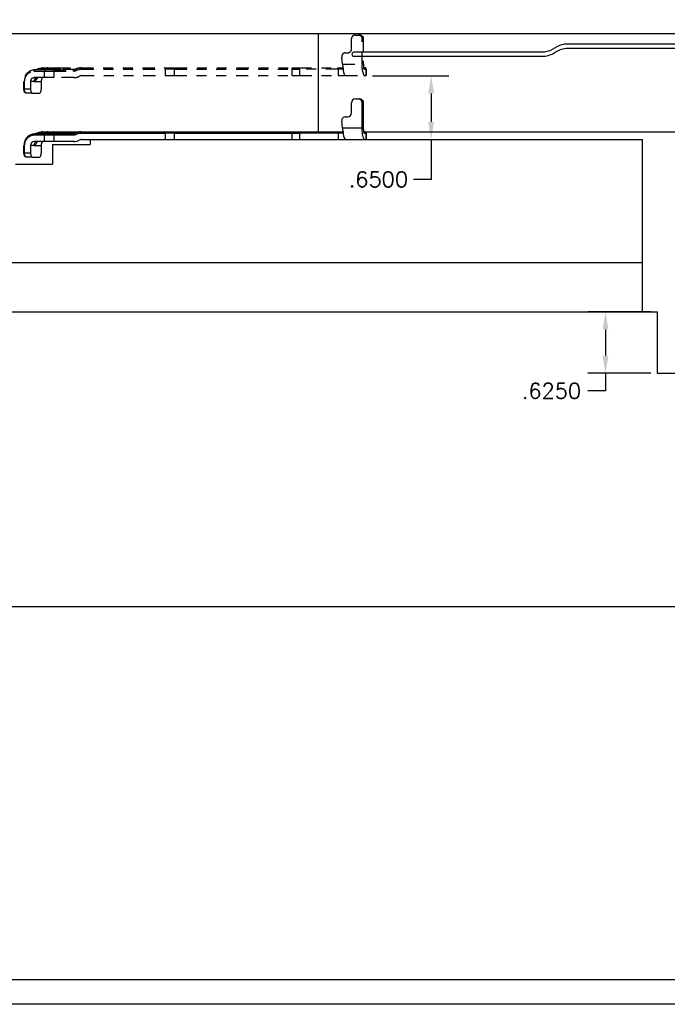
# Model space of a CAD drawing. Header units: inches. Extents: x -77 to 299, y -110 to 144.
# Tile 4 of 256: x 2.65 to 9.22, y -85.77 to -75.76. Entities that reach past the tile are written whole.
import ezdxf

# ---------------------------------------------------------------- set-up
doc = ezdxf.new("R2010")
doc.units = ezdxf.units.IN
doc.header["$MEASUREMENT"] = 0
doc.linetypes.add('PHANTOM', pattern=[0.25, 0.125, -0.025, 0.025, -0.025, 0.025, -0.025])
doc.layers.get('DEFPOINTS').update_dxf_attribs({"color": 8})
for name, color, linetype in [('SID-M-D', 42, 'Continuous'), ('SID-M-M', 233, 'Continuous'), ('SID-M-P', 202, 'PHANTOM'), ('SID-M-S', 105, 'Continuous')]:
    doc.layers.add(name, color=color, linetype=linetype)
doc.styles.get("Standard").update_dxf_attribs({"font": 'txt.shx'})
doc.dimstyles.new('STANDARD$0', dxfattribs={"dimtxt": 0.156, "dimasz": 0.18, "dimexe": 0.18, "dimexo": 0.0625, "dimgap": 0.07, "dimtad": 0, "dimtih": 1, "dimtoh": 1, "dimdec": 4, "dimzin": 4, "dimdsep": 46, "dimtxsty": 'Standard', "dimcen": 0.09, "dimclrd": 2, "dimclre": 2, "dimclrt": 2, "dimadec": 4, "dimazin": 0, "dimtfac": 1, "dimtdec": 4, "dimtofl": 0, "dimtmove": 0, "dimatfit": 3, "dimfxl": 0, "dimtolj": 1, "dimtzin": 0, "dimarcsym": 0})

# ---------------------------------------------------------------- blocks, each defined once
blk = doc.blocks.new('dm108727')
at = {"layer": 'SID-M-S'}
blk.add_lwpolyline([(-12.734, -76.011), (-14.4, -76.011, 0.131652), (-14.504, -76.039), (-14.553, -76.067, -0.131652), (-14.657, -76.095), (-16.567, -76.095, 1), (-16.567, -76.136), (-14.657, -76.136, 0.131652), (-14.532, -76.102), (-14.503, -76.085, -0.131652), (-14.378, -76.052), (-12.755, -76.052)], format="xyb", dxfattribs=at)
blk = doc.blocks.new('dm108728')
at = {"layer": 'SID-M-M'}
for p, q in [((4.202, -82.687), (4.233, -82.687)), ((4.233, -82.687), (4.244, -82.687)), ((4.163, -82.829), (4.163, -82.726)), ((4.272, -82.982), (4.272, -82.726)), ((4.272, -82.726), (4.283, -82.726)), ((4.283, -82.726), (4.283, -82.982)), ((4.283, -82.726), (4.283, -82.982)), ((4.283, -82.726), (4.283, -82.726)), ((4.103, -82.868), (4.124, -82.868)), ((4.073, -82.982), (4.064, -82.912)), ((4.073, -82.982), (4.272, -82.982)), ((4.283, -82.982), (4.283, -82.982)), ((0.939, -83.053), (1.045, -83.053)), ((1.05, -83.041), (0.944, -83.041)), ((1.051, -83.037), (0.991, -83.037)), ((1.026, -83.022), (1.017, -83.022)), ((1.021, -83.022), (1.026, -83.022)), ((1.026, -83.022), (1.078, -83.022)), ((1.045, -83.053), (1.141, -83.053)), ((1.045, -83.12), (1.045, -83.053)), ((1.163, -83.037), (1.051, -83.037)), ((1.078, -83.022), (1.138, -83.022)), ((1.136, -83.041), (1.334, -83.041)), ((1.138, -83.022), (1.184, -83.022)), ((1.141, -83.053), (1.339, -83.053)), ((1.141, -83.053), (1.141, -83.12)), ((1.208, -83.037), (1.163, -83.037)), ((1.355, -83.037), (1.208, -83.037)), ((1.415, -83.022), (2.265, -83.022)), ((1.42, -83.034), (2.27, -83.034)), ((2.27, -83.034), (2.27, -83.1)), ((2.365, -83.034), (2.27, -83.034)), ((2.365, -83.034), (3.559, -83.034)), ((2.365, -83.1), (2.365, -83.034)), ((2.37, -83.022), (3.564, -83.022)), ((3.559, -83.034), (3.634, -83.034)), ((3.559, -83.1), (3.559, -83.034)), ((3.631, -83.022), (4.026, -83.022)), ((4.028, -83.034), (3.634, -83.034)), ((3.634, -83.034), (3.634, -83.1)), ((4.028, -83.034), (4.028, -83.1)), ((4.08, -83.034), (4.028, -83.034)), ((4.287, -83.022), (4.299, -83.022)), ((4.292, -83.034), (4.311, -83.034)), ((4.299, -83.022), (4.301, -83.022)), ((4.311, -83.1), (4.311, -83.034)), ((4.311, -83.034), (4.312, -83.034)), ((4.312, -83.034), (4.312, -83.1)), ((0.836, -83.238), (0.836, -83.16)), ((0.836, -83.16), (0.837, -83.16)), ((0.843, -83.16), (0.836, -83.16)), ((0.843, -83.238), (0.843, -83.16)), ((0.904, -83.16), (0.904, -83.238)), ((0.938, -83.16), (0.904, -83.16)), ((0.938, -83.16), (1.012, -83.16)), ((1.045, -83.12), (0.939, -83.12)), ((1.012, -83.16), (1.012, -83.238)), ((1.141, -83.12), (1.045, -83.12)), ((1.344, -83.12), (1.141, -83.12)), ((1.423, -83.1), (2.27, -83.1)), ((2.27, -83.1), (2.365, -83.1)), ((2.365, -83.1), (3.559, -83.1)), ((3.559, -83.1), (3.634, -83.1)), ((3.634, -83.1), (4.028, -83.1)), ((4.028, -83.1), (4.098, -83.1)), ((4.098, -83.1), (4.292, -83.1)), ((4.292, -83.1), (4.311, -83.1)), ((4.311, -83.1), (4.312, -83.1)), ((0.843, -83.238), (0.836, -83.238)), ((0.904, -83.238), (0.843, -83.238)), ((0.92, -83.278), (0.86, -83.278)), ((0.92, -83.278), (0.995, -83.278))]:
    blk.add_line(p, q, dxfattribs=at)
at = {"layer": 'SID-M-M', "flags": 128}
for points in [[(0.939, -83.053), (0.94, -83.051), (0.94, -83.049), (0.94, -83.047), (0.941, -83.045), (0.942, -83.043), (0.943, -83.042), (0.943, -83.042), (0.944, -83.041)], [(1.05, -83.041), (1.049, -83.042), (1.048, -83.042), (1.047, -83.043), (1.046, -83.045), (1.046, -83.047), (1.045, -83.049), (1.045, -83.051), (1.045, -83.053)], [(1.136, -83.041), (1.137, -83.042), (1.138, -83.042), (1.139, -83.043), (1.139, -83.045), (1.14, -83.047), (1.14, -83.049), (1.141, -83.051), (1.141, -83.053)], [(2.27, -83.034), (2.269, -83.031), (2.269, -83.029), (2.269, -83.027), (2.268, -83.025), (2.267, -83.024), (2.267, -83.023), (2.266, -83.022), (2.265, -83.022)], [(2.365, -83.034), (2.365, -83.031), (2.366, -83.029), (2.366, -83.027), (2.367, -83.025), (2.368, -83.024), (2.368, -83.023), (2.369, -83.022), (2.37, -83.022)], [(3.559, -83.034), (3.559, -83.031), (3.56, -83.029), (3.56, -83.027), (3.561, -83.025), (3.562, -83.024), (3.562, -83.023), (3.563, -83.022), (3.564, -83.022)], [(0.86, -83.278), (0.856, -83.277), (0.853, -83.275), (0.85, -83.271), (0.848, -83.266), (0.846, -83.26), (0.844, -83.253), (0.843, -83.246), (0.843, -83.238)], [(0.904, -83.238), (0.904, -83.246), (0.905, -83.253), (0.907, -83.26), (0.909, -83.266), (0.911, -83.271), (0.914, -83.275), (0.917, -83.277), (0.92, -83.278)], [(0.995, -83.278), (0.999, -83.277), (1.002, -83.275), (1.005, -83.271), (1.007, -83.266), (1.009, -83.26), (1.011, -83.253), (1.012, -83.246), (1.012, -83.238)]]:
    blk.add_lwpolyline(points, dxfattribs=at)
at = {"layer": 'SID-M-M'}
for centre, radius, start, end in [((4.202, -82.726), 0.0391, 90.4419, 180.4352), ((4.233, -82.726), 0.0391, 359.5648, 89.5581), ((4.244, -82.726), 0.0391, 359.5648, 89.5581), ((4.103, -82.907), 0.0392, 90.5135, 187.3563), ((4.124, -82.829), 0.0391, 270.4419, 0.4352), ((4.457, -83.011), 0.188, 171.2205, 208.4816), ((0.95, -83.154), 0.113, 92.9521, 182.6753), ((1.043, -83.031), 0.0102, 274.4058, 325.2962), ((1.081, -83.057), 0.0358, 94.4058, 145.2962), ((1.135, -83.054), 0.0324, 31.5274, 84.5242), ((1.17, -83.032), 0.00926, 211.5274, 264.5243), ((1.181, -83.054), 0.0324, 31.5274, 84.5243), ((1.216, -83.032), 0.00926, 211.5274, 264.5243), ((3.618, -83.031), 0.0162, 349.9659, 33.6876), ((4.012, -83.031), 0.0162, 349.9659, 33.6876), ((4.192, -83.036), 0.114, 173.0013, 214.5935), ((4.28, -83.034), 0.0119, 359.8704, 50.0848), ((4.299, -83.033), 0.0117, 359.5648, 89.5581), ((4.301, -83.034), 0.0118, 0, 90), ((0.941, -83.158), 0.0377, 92.9521, 182.6753), ((1.074, -83.159), 0.0625, 141.4362, 180.3743)]:
    blk.add_arc(centre, radius, start, end, dxfattribs=at)
at = {"layer": 'SID-M-M', "extrusion": (0, 0, -1)}
blk.add_ellipse((4.093, -82.982), major_axis=(-0.015, 0.118), ratio=0.17107, start_param=4.393868, end_param=4.733705, dxfattribs=at)
at = {"layer": 'SID-M-M'}
for points, knots in [([(4.244, -82.687), (4.247, -82.687), (4.253, -82.687), (4.261, -82.69), (4.267, -82.694), (4.269, -82.696), (4.27, -82.697)], [0, 0, 0, 0, 0.261208, 0.611813, 0.923615, 1, 1, 1, 1]), ([(4.27, -82.697), (4.271, -82.698), (4.275, -82.701), (4.279, -82.707), (4.281, -82.713), (4.283, -82.719), (4.283, -82.724), (4.283, -82.726)], [0, 0, 0, 0, 0.189432, 0.423432, 0.594213, 0.761607, 1, 1, 1, 1]), ([(4.283, -82.982), (4.283, -82.986), (4.283, -82.991), (4.284, -82.998), (4.284, -83.003), (4.285, -83.009), (4.285, -83.014), (4.286, -83.019), (4.287, -83.022), (4.288, -83.024), (4.288, -83.025), (4.288, -83.025), (4.288, -83.025)], [0, 0, 0, 0, 0.173029, 0.240672, 0.350494, 0.459471, 0.570679, 0.679468, 0.783097, 0.878887, 0.964732, 1, 1, 1, 1]), ([(4.283, -82.982), (4.283, -82.984), (4.283, -82.986), (4.283, -82.99), (4.283, -82.994), (4.284, -82.998), (4.284, -83.003), (4.285, -83.011), (4.286, -83.019), (4.287, -83.025), (4.289, -83.03), (4.29, -83.033), (4.292, -83.033), (4.292, -83.034)], [0, 0, 0, 0, 0.048363, 0.096294, 0.144065, 0.191952, 0.240229, 0.370057, 0.500146, 0.629974, 0.760064, 0.879836, 1, 1, 1, 1]), ([(0.843, -83.16), (0.843, -83.157), (0.843, -83.153), (0.844, -83.146), (0.845, -83.14), (0.846, -83.133), (0.848, -83.127), (0.851, -83.116), (0.858, -83.101), (0.871, -83.084), (0.886, -83.07), (0.901, -83.061), (0.915, -83.056), (0.927, -83.054), (0.935, -83.053), (0.939, -83.053)], [0, 0, 0, 0, 0.040316, 0.080308, 0.120132, 0.159948, 0.199918, 0.240198, 0.370065, 0.500058, 0.629924, 0.759917, 0.840075, 0.919675, 1, 1, 1, 1]), ([(0.951, -83.041), (0.953, -83.04), (0.959, -83.037), (0.966, -83.034), (0.971, -83.032)], [0, 0, 0, 0, 0.291415, 1, 1, 1, 1]), ([(0.971, -83.032), (0.978, -83.03), (0.991, -83.025), (1.005, -83.023), (1.012, -83.022)], [0, 0, 0, 0, 0.50626, 1, 1, 1, 1]), ([(0.971, -83.032), (0.972, -83.032), (0.976, -83.03), (0.983, -83.032), (0.988, -83.035), (0.991, -83.037)], [0, 0, 0, 0, 0.288252, 0.644126, 1, 1, 1, 1]), ([(0.991, -83.037), (0.987, -83.038), (0.984, -83.038), (0.979, -83.04), (0.977, -83.041), (0.976, -83.041)], [0, 0, 0, 0, 0.5, 0.5, 1, 1, 1, 1]), ([(0.991, -83.037), (0.993, -83.035), (0.998, -83.031), (1.005, -83.027), (1.013, -83.023), (1.019, -83.023), (1.021, -83.022)], [0, 0, 0, 0, 0.21818, 0.483968, 0.797344, 1, 1, 1, 1]), ([(1.007, -83.023), (1.01, -83.023), (1.013, -83.022), (1.018, -83.022), (1.02, -83.022), (1.021, -83.022), (1.021, -83.022)], [0, 0, 0, 0, 0.625182, 0.833565, 0.919839, 1, 1, 1, 1]), ([(1.014, -83.022), (1.014, -83.022), (1.015, -83.022), (1.016, -83.022), (1.017, -83.022)], [0, 0, 0, 0, 0.531171, 1, 1, 1, 1]), ([(1.136, -83.041), (1.134, -83.041), (1.13, -83.041), (1.124, -83.041), (1.118, -83.041), (1.112, -83.041), (1.106, -83.041), (1.099, -83.041), (1.091, -83.041), (1.082, -83.041), (1.071, -83.041), (1.06, -83.041), (1.053, -83.041), (1.05, -83.041)], [0, 0, 0, 0, 0.072107, 0.143565, 0.214628, 0.285551, 0.356595, 0.428018, 0.500073, 0.625618, 0.749865, 0.874198, 1, 1, 1, 1]), ([(1.184, -83.022), (1.223, -83.022), (1.267, -83.022), (1.35, -83.022), (1.388, -83.022), (1.415, -83.022)], [0, 0, 0, 0, 0.5, 0.5, 1, 1, 1, 1]), ([(1.339, -83.053), (1.339, -83.05), (1.338, -83.047), (1.336, -83.043), (1.335, -83.041), (1.334, -83.041)], [0, 0, 0, 0, 0.5, 0.5, 1, 1, 1, 1]), ([(1.339, -83.053), (1.34, -83.053), (1.343, -83.053), (1.347, -83.053), (1.351, -83.052), (1.355, -83.051), (1.359, -83.049), (1.362, -83.048), (1.363, -83.048)], [0, 0, 0, 0, 0.172371, 0.341325, 0.507687, 0.672322, 0.836125, 1, 1, 1, 1]), ([(1.415, -83.022), (1.413, -83.022), (1.409, -83.022), (1.402, -83.022), (1.396, -83.023), (1.389, -83.024), (1.383, -83.026), (1.377, -83.028), (1.371, -83.03), (1.366, -83.032), (1.36, -83.034), (1.357, -83.036), (1.355, -83.037)], [0, 0, 0, 0, 0.106851, 0.212227, 0.316108, 0.418477, 0.519315, 0.618607, 0.716335, 0.812485, 0.907044, 1, 1, 1, 1]), ([(1.355, -83.037), (1.356, -83.038), (1.358, -83.039), (1.361, -83.043), (1.362, -83.045), (1.363, -83.048)], [0, 0, 0, 0, 0.5, 0.5, 1, 1, 1, 1]), ([(1.363, -83.048), (1.365, -83.046), (1.37, -83.044), (1.376, -83.042), (1.383, -83.039), (1.391, -83.037), (1.4, -83.035), (1.41, -83.034), (1.417, -83.034), (1.42, -83.034)], [0, 0, 0, 0, 0.124116, 0.247211, 0.369617, 0.491668, 0.662061, 0.831176, 1, 1, 1, 1]), ([(1.42, -83.034), (1.42, -83.03), (1.42, -83.027), (1.418, -83.023), (1.417, -83.022), (1.415, -83.022)], [0, 0, 0, 0, 0.5, 0.5, 1, 1, 1, 1]), ([(4.026, -83.022), (4.031, -83.022), (4.043, -83.022), (4.06, -83.022), (4.072, -83.022), (4.078, -83.022), (4.079, -83.022)], [0, 0, 0, 0, 0.311406, 0.622615, 0.938559, 1, 1, 1, 1]), ([(0.974, -83.12), (0.964, -83.12), (0.955, -83.124), (0.942, -83.139), (0.938, -83.149), (0.938, -83.16)], [0, 0, 0, 0, 0.5, 0.5, 1, 1, 1, 1]), ([(0.978, -83.12), (0.977, -83.121), (0.973, -83.125), (0.967, -83.132), (0.959, -83.141), (0.953, -83.149), (0.948, -83.155), (0.943, -83.159), (0.94, -83.159), (0.938, -83.16)], [0, 0, 0, 0, 0.052805, 0.220003, 0.383604, 0.545454, 0.698734, 0.852574, 1, 1, 1, 1]), ([(1.344, -83.12), (1.353, -83.12), (1.362, -83.119), (1.38, -83.115), (1.389, -83.111), (1.397, -83.107)], [0, 0, 0, 0, 0.5, 0.5, 1, 1, 1, 1]), ([(1.423, -83.1), (1.419, -83.1), (1.414, -83.101), (1.406, -83.103), (1.401, -83.105), (1.397, -83.107)], [0, 0, 0, 0, 0.5, 0.5, 1, 1, 1, 1]), ([(0.86, -83.278), (0.86, -83.278), (0.857, -83.278), (0.853, -83.277), (0.848, -83.273), (0.844, -83.269), (0.841, -83.263), (0.839, -83.257), (0.837, -83.252), (0.837, -83.246), (0.836, -83.241), (0.836, -83.238)], [0, 0, 0, 0, 0.010391, 0.139109, 0.265077, 0.400764, 0.547092, 0.666198, 0.75844, 0.850408, 1, 1, 1, 1])]:
    blk.add_open_spline(points, degree=3, knots=knots, dxfattribs=at)
for points in [[(1.334, -83.041), (1.341, -83.041), (1.349, -83.04), (1.355, -83.037)], [(2.265, -83.022), (2.299, -83.022), (2.337, -83.022), (2.37, -83.022)], [(3.564, -83.022), (3.585, -83.022), (3.609, -83.022), (3.631, -83.022)]]:
    blk.add_open_spline(points, degree=3, dxfattribs=at)
blk = doc.blocks.new('*D337')
at = {"layer": 'DEFPOINTS', "color": 0}
for p in [(9.12, -78.733), (8.596, -79.358), (9.12, -79.358)]:
    blk.add_point(p, dxfattribs=at)
at = {"layer": 'SID-M-D', "color": 2, "lineweight": -2}
for p, q in [((9.057, -78.733), (8.416, -78.733)), ((8.596, -78.913), (8.596, -79.178)), ((9.057, -79.358), (8.416, -79.358)), ((8.596, -79.358), (8.596, -79.538)), ((8.596, -79.538), (8.416, -79.538))]:
    blk.add_line(p, q, dxfattribs=at)
at = {"layer": 'SID-M-D', "color": 2}
for points in [[(8.566, -78.913), (8.626, -78.913), (8.596, -78.733)], [(8.566, -79.178), (8.626, -79.178), (8.596, -79.358)]]:
    blk.add_solid(points, dxfattribs=at)
at = {"layer": 'SID-M-D', "color": 2, "insert": (8.047, -79.538), "char_height": 0.156, "attachment_point": 5}
blk.add_mtext('\\A1;.6250', dxfattribs=at)
blk = doc.blocks.new('r part up')
at = {"layer": 'SID-M-P'}
for p, q in [((6.016, -82.584), (6.016, -82.481)), ((6.055, -82.442), (6.086, -82.442)), ((6.086, -82.442), (6.098, -82.442)), ((6.125, -82.737), (6.125, -82.481)), ((6.125, -82.481), (6.136, -82.481)), ((6.136, -82.481), (6.136, -82.737)), ((6.136, -82.481), (6.136, -82.737)), ((6.136, -82.481), (6.136, -82.481)), ((5.926, -82.737), (5.918, -82.667)), ((5.956, -82.623), (5.977, -82.623)), ((2.879, -82.777), (2.87, -82.777)), ((2.874, -82.777), (2.879, -82.777)), ((2.879, -82.777), (2.931, -82.777)), ((2.931, -82.777), (2.991, -82.777)), ((2.991, -82.777), (3.037, -82.777)), ((3.269, -82.777), (4.118, -82.777)), ((4.223, -82.777), (5.417, -82.777)), ((5.485, -82.777), (5.879, -82.777)), ((5.926, -82.737), (6.125, -82.737)), ((6.136, -82.737), (6.136, -82.737)), ((6.14, -82.777), (6.152, -82.777)), ((6.152, -82.777), (6.154, -82.777)), ((2.793, -82.808), (2.898, -82.808)), ((2.898, -82.875), (2.793, -82.875)), ((2.903, -82.796), (2.798, -82.796)), ((2.904, -82.792), (2.844, -82.792)), ((2.898, -82.808), (2.994, -82.808)), ((2.898, -82.875), (2.898, -82.808)), ((2.994, -82.875), (2.898, -82.875)), ((3.016, -82.792), (2.904, -82.792)), ((2.989, -82.796), (3.187, -82.796)), ((2.994, -82.808), (3.192, -82.808)), ((2.994, -82.808), (2.994, -82.875)), ((3.197, -82.875), (2.994, -82.875)), ((3.062, -82.792), (3.016, -82.792)), ((3.208, -82.792), (3.062, -82.792)), ((3.273, -82.789), (4.123, -82.789)), ((3.276, -82.855), (4.123, -82.855)), ((4.123, -82.789), (4.123, -82.855)), ((4.218, -82.789), (4.123, -82.789)), ((4.123, -82.855), (4.218, -82.855)), ((4.218, -82.789), (5.412, -82.789)), ((4.218, -82.855), (4.218, -82.789)), ((4.218, -82.855), (5.412, -82.855)), ((5.412, -82.789), (5.487, -82.789)), ((5.412, -82.855), (5.412, -82.789)), ((5.412, -82.855), (5.487, -82.855)), ((5.881, -82.789), (5.487, -82.789)), ((5.487, -82.789), (5.487, -82.855)), ((5.487, -82.855), (5.881, -82.855)), ((5.881, -82.789), (5.881, -82.855)), ((5.933, -82.789), (5.881, -82.789)), ((5.881, -82.855), (5.951, -82.855)), ((5.951, -82.855), (6.145, -82.855)), ((6.145, -82.789), (6.164, -82.789)), ((6.145, -82.855), (6.164, -82.855)), ((6.164, -82.855), (6.164, -82.789)), ((6.164, -82.789), (6.166, -82.789)), ((6.164, -82.855), (6.166, -82.855)), ((6.166, -82.789), (6.166, -82.855)), ((2.689, -82.993), (2.689, -82.915)), ((2.689, -82.915), (2.69, -82.915)), ((2.696, -82.915), (2.689, -82.915)), ((2.696, -82.993), (2.696, -82.915)), ((2.757, -82.915), (2.757, -82.993)), ((2.791, -82.915), (2.757, -82.915)), ((2.791, -82.915), (2.865, -82.915)), ((2.865, -82.915), (2.865, -82.993)), ((2.696, -82.993), (2.689, -82.993)), ((2.757, -82.993), (2.696, -82.993)), ((2.773, -83.033), (2.713, -83.033)), ((2.773, -83.033), (2.848, -83.033))]:
    blk.add_line(p, q, dxfattribs=at)
at = {"layer": 'SID-M-P', "flags": 128}
for points in [[(4.123, -82.789), (4.123, -82.786), (4.122, -82.784), (4.122, -82.782), (4.121, -82.78), (4.121, -82.779), (4.12, -82.778), (4.119, -82.777), (4.118, -82.777)], [(4.218, -82.789), (4.219, -82.786), (4.219, -82.784), (4.219, -82.782), (4.22, -82.78), (4.221, -82.779), (4.222, -82.778), (4.222, -82.777), (4.223, -82.777)], [(5.412, -82.789), (5.413, -82.786), (5.413, -82.784), (5.413, -82.782), (5.414, -82.78), (5.415, -82.779), (5.415, -82.778), (5.416, -82.777), (5.417, -82.777)], [(2.793, -82.808), (2.793, -82.806), (2.793, -82.804), (2.793, -82.802), (2.794, -82.8), (2.795, -82.798), (2.796, -82.797), (2.797, -82.797), (2.798, -82.796)], [(2.903, -82.796), (2.902, -82.797), (2.901, -82.797), (2.9, -82.798), (2.899, -82.8), (2.899, -82.802), (2.898, -82.804), (2.898, -82.806), (2.898, -82.808)], [(2.989, -82.796), (2.99, -82.797), (2.991, -82.797), (2.992, -82.798), (2.992, -82.8), (2.993, -82.802), (2.993, -82.804), (2.994, -82.806), (2.994, -82.808)], [(2.713, -83.033), (2.71, -83.032), (2.706, -83.03), (2.704, -83.026), (2.701, -83.021), (2.699, -83.015), (2.697, -83.008), (2.696, -83.001), (2.696, -82.993)], [(2.757, -82.993), (2.757, -83.001), (2.758, -83.008), (2.76, -83.015), (2.762, -83.021), (2.764, -83.026), (2.767, -83.03), (2.77, -83.032), (2.773, -83.033)], [(2.848, -83.033), (2.852, -83.032), (2.855, -83.03), (2.858, -83.026), (2.86, -83.021), (2.862, -83.015), (2.864, -83.008), (2.865, -83.001), (2.865, -82.993)]]:
    blk.add_lwpolyline(points, dxfattribs=at)
at = {"layer": 'SID-M-P'}
for centre, radius, start, end in [((6.055, -82.481), 0.0391, 90.4419, 180.4352), ((6.086, -82.481), 0.0391, 359.5648, 89.5581), ((6.097, -82.481), 0.0391, 359.5648, 89.5581), ((5.977, -82.584), 0.0391, 270.4419, 0.4352), ((5.956, -82.662), 0.0392, 90.5135, 187.3563), ((2.934, -82.812), 0.0358, 94.4058, 145.2962), ((2.988, -82.809), 0.0324, 31.5274, 84.5242), ((3.034, -82.809), 0.0324, 31.5274, 84.5243), ((5.471, -82.786), 0.0162, 349.9659, 33.6876), ((5.865, -82.786), 0.0162, 349.9659, 33.6876), ((6.045, -82.791), 0.114, 173.0013, 214.5935), ((6.31, -82.766), 0.188, 171.2205, 208.4816), ((6.133, -82.789), 0.0119, 359.8704, 50.0848), ((6.152, -82.788), 0.0117, 359.5648, 89.5581), ((6.154, -82.789), 0.0118, 0, 90), ((2.803, -82.909), 0.113, 92.9521, 182.6753), ((2.794, -82.913), 0.0377, 92.9521, 182.6753), ((2.927, -82.914), 0.0625, 141.4362, 180.3743), ((2.896, -82.786), 0.0102, 274.4058, 325.2962), ((3.024, -82.787), 0.00926, 211.5274, 264.5243), ((3.069, -82.787), 0.00926, 211.5274, 264.5243)]:
    blk.add_arc(centre, radius, start, end, dxfattribs=at)
at = {"layer": 'SID-M-P', "extrusion": (0, 0, -1)}
blk.add_ellipse((5.947, -82.737), major_axis=(-0.015, 0.118), ratio=0.17107, start_param=4.393868, end_param=4.733705, dxfattribs=at)
at = {"layer": 'SID-M-P'}
for points, knots in [([(6.098, -82.442), (6.1, -82.442), (6.106, -82.442), (6.114, -82.445), (6.12, -82.449), (6.122, -82.451), (6.123, -82.452)], [0, 0, 0, 0, 0.261208, 0.611813, 0.923615, 1, 1, 1, 1]), ([(6.123, -82.452), (6.124, -82.453), (6.128, -82.456), (6.132, -82.462), (6.134, -82.468), (6.136, -82.474), (6.136, -82.479), (6.136, -82.481)], [0, 0, 0, 0, 0.189432, 0.423432, 0.594213, 0.761607, 1, 1, 1, 1]), ([(2.804, -82.796), (2.806, -82.795), (2.812, -82.792), (2.819, -82.789), (2.824, -82.787)], [0, 0, 0, 0, 0.291415, 1, 1, 1, 1]), ([(2.824, -82.787), (2.831, -82.785), (2.844, -82.78), (2.858, -82.778), (2.865, -82.777)], [0, 0, 0, 0, 0.50626, 1, 1, 1, 1]), ([(2.824, -82.787), (2.826, -82.787), (2.829, -82.786), (2.836, -82.787), (2.841, -82.79), (2.844, -82.792)], [0, 0, 0, 0, 0.288252, 0.644126, 1, 1, 1, 1]), ([(2.844, -82.792), (2.846, -82.79), (2.851, -82.786), (2.859, -82.782), (2.866, -82.778), (2.872, -82.778), (2.874, -82.777)], [0, 0, 0, 0, 0.21818, 0.483968, 0.797344, 1, 1, 1, 1]), ([(2.86, -82.778), (2.863, -82.778), (2.866, -82.777), (2.871, -82.777), (2.873, -82.777), (2.874, -82.777), (2.874, -82.777)], [0, 0, 0, 0, 0.625182, 0.833565, 0.919839, 1, 1, 1, 1]), ([(2.867, -82.777), (2.867, -82.777), (2.868, -82.777), (2.869, -82.777), (2.87, -82.777)], [0, 0, 0, 0, 0.531171, 1, 1, 1, 1]), ([(3.037, -82.777), (3.076, -82.777), (3.12, -82.777), (3.203, -82.777), (3.241, -82.777), (3.269, -82.777)], [0, 0, 0, 0, 0.5, 0.5, 1, 1, 1, 1]), ([(3.269, -82.777), (3.266, -82.777), (3.262, -82.777), (3.255, -82.777), (3.249, -82.778), (3.242, -82.779), (3.236, -82.781), (3.23, -82.783), (3.224, -82.785), (3.219, -82.787), (3.213, -82.789), (3.21, -82.791), (3.208, -82.792)], [0, 0, 0, 0, 0.106851, 0.212227, 0.316108, 0.418477, 0.519315, 0.618607, 0.716335, 0.812485, 0.907044, 1, 1, 1, 1]), ([(3.273, -82.789), (3.273, -82.785), (3.273, -82.782), (3.271, -82.778), (3.27, -82.777), (3.269, -82.777)], [0, 0, 0, 0, 0.5, 0.5, 1, 1, 1, 1]), ([(5.879, -82.777), (5.885, -82.777), (5.896, -82.777), (5.913, -82.777), (5.926, -82.777), (5.931, -82.777), (5.932, -82.777)], [0, 0, 0, 0, 0.311406, 0.622615, 0.938559, 1, 1, 1, 1]), ([(6.136, -82.737), (6.137, -82.741), (6.137, -82.746), (6.137, -82.753), (6.137, -82.758), (6.138, -82.764), (6.138, -82.769), (6.139, -82.774), (6.14, -82.777), (6.141, -82.779), (6.141, -82.78), (6.141, -82.78), (6.141, -82.78)], [0, 0, 0, 0, 0.173029, 0.240672, 0.350494, 0.459471, 0.570679, 0.679468, 0.783097, 0.878887, 0.964732, 1, 1, 1, 1]), ([(6.136, -82.737), (6.136, -82.739), (6.136, -82.741), (6.136, -82.745), (6.137, -82.749), (6.137, -82.753), (6.137, -82.758), (6.138, -82.766), (6.139, -82.774), (6.14, -82.78), (6.142, -82.785), (6.143, -82.788), (6.145, -82.788), (6.145, -82.789)], [0, 0, 0, 0, 0.048363, 0.096294, 0.144065, 0.191952, 0.240229, 0.370057, 0.500146, 0.629974, 0.760064, 0.879836, 1, 1, 1, 1]), ([(2.696, -82.915), (2.696, -82.912), (2.696, -82.908), (2.697, -82.901), (2.698, -82.895), (2.699, -82.888), (2.701, -82.882), (2.704, -82.871), (2.711, -82.856), (2.724, -82.839), (2.739, -82.825), (2.755, -82.816), (2.768, -82.811), (2.78, -82.809), (2.788, -82.808), (2.793, -82.808)], [0, 0, 0, 0, 0.040316, 0.080308, 0.120132, 0.159948, 0.199918, 0.240198, 0.370065, 0.500058, 0.629924, 0.759917, 0.840075, 0.919675, 1, 1, 1, 1]), ([(2.827, -82.875), (2.817, -82.875), (2.808, -82.879), (2.795, -82.894), (2.791, -82.904), (2.791, -82.915)], [0, 0, 0, 0, 0.5, 0.5, 1, 1, 1, 1]), ([(2.832, -82.875), (2.83, -82.876), (2.826, -82.88), (2.82, -82.887), (2.812, -82.896), (2.806, -82.904), (2.801, -82.91), (2.796, -82.914), (2.793, -82.914), (2.791, -82.915)], [0, 0, 0, 0, 0.052805, 0.220003, 0.383604, 0.545454, 0.698734, 0.852574, 1, 1, 1, 1]), ([(2.844, -82.792), (2.84, -82.793), (2.837, -82.793), (2.832, -82.795), (2.831, -82.796), (2.829, -82.796)], [0, 0, 0, 0, 0.5, 0.5, 1, 1, 1, 1]), ([(2.989, -82.796), (2.987, -82.796), (2.983, -82.796), (2.977, -82.796), (2.971, -82.796), (2.965, -82.796), (2.959, -82.796), (2.952, -82.796), (2.944, -82.796), (2.935, -82.796), (2.924, -82.796), (2.913, -82.796), (2.906, -82.796), (2.903, -82.796)], [0, 0, 0, 0, 0.072107, 0.143565, 0.214628, 0.285551, 0.356595, 0.428018, 0.500073, 0.625618, 0.749865, 0.874198, 1, 1, 1, 1]), ([(3.192, -82.808), (3.192, -82.805), (3.191, -82.802), (3.19, -82.798), (3.188, -82.796), (3.187, -82.796)], [0, 0, 0, 0, 0.5, 0.5, 1, 1, 1, 1]), ([(3.192, -82.808), (3.193, -82.808), (3.196, -82.808), (3.2, -82.808), (3.204, -82.807), (3.208, -82.806), (3.212, -82.804), (3.215, -82.803), (3.216, -82.803)], [0, 0, 0, 0, 0.172371, 0.341325, 0.507687, 0.672322, 0.836125, 1, 1, 1, 1]), ([(3.197, -82.875), (3.207, -82.875), (3.216, -82.874), (3.233, -82.87), (3.242, -82.866), (3.25, -82.862)], [0, 0, 0, 0, 0.5, 0.5, 1, 1, 1, 1]), ([(3.208, -82.792), (3.209, -82.793), (3.211, -82.794), (3.214, -82.798), (3.215, -82.8), (3.216, -82.803)], [0, 0, 0, 0, 0.5, 0.5, 1, 1, 1, 1]), ([(3.216, -82.803), (3.218, -82.801), (3.223, -82.799), (3.23, -82.797), (3.236, -82.794), (3.244, -82.792), (3.253, -82.79), (3.263, -82.789), (3.27, -82.789), (3.273, -82.789)], [0, 0, 0, 0, 0.124116, 0.247211, 0.369617, 0.491668, 0.662061, 0.831176, 1, 1, 1, 1]), ([(3.276, -82.855), (3.272, -82.855), (3.267, -82.856), (3.259, -82.858), (3.254, -82.86), (3.25, -82.862)], [0, 0, 0, 0, 0.5, 0.5, 1, 1, 1, 1]), ([(2.713, -83.033), (2.713, -83.033), (2.71, -83.033), (2.706, -83.032), (2.701, -83.028), (2.697, -83.024), (2.694, -83.018), (2.692, -83.012), (2.691, -83.007), (2.69, -83.001), (2.689, -82.996), (2.689, -82.993)], [0, 0, 0, 0, 0.010391, 0.139109, 0.265077, 0.400764, 0.547092, 0.666198, 0.75844, 0.850408, 1, 1, 1, 1])]:
    blk.add_open_spline(points, degree=3, knots=knots, dxfattribs=at)
for points in [[(4.118, -82.777), (4.152, -82.777), (4.19, -82.777), (4.223, -82.777)], [(5.417, -82.777), (5.438, -82.777), (5.462, -82.777), (5.485, -82.777)], [(3.187, -82.796), (3.195, -82.796), (3.202, -82.795), (3.208, -82.792)]]:
    blk.add_open_spline(points, degree=3, dxfattribs=at)
blk = doc.blocks.new('*D341')
at = {"layer": 'DEFPOINTS', "color": 0}
for p in [(6.166, -76.333), (6.825, -76.333), (6.166, -76.983)]:
    blk.add_point(p, dxfattribs=at)
at = {"layer": 'SID-M-D', "color": 2, "lineweight": -2}
for p, q in [((6.228, -76.333), (7.005, -76.333)), ((6.825, -76.513), (6.825, -76.803)), ((6.228, -76.983), (7.005, -76.983)), ((6.825, -76.983), (6.825, -77.387)), ((6.825, -77.387), (6.645, -77.387))]:
    blk.add_line(p, q, dxfattribs=at)
at = {"layer": 'SID-M-D', "color": 2}
for points in [[(6.795, -76.513), (6.855, -76.513), (6.825, -76.333)], [(6.795, -76.803), (6.855, -76.803), (6.825, -76.983)]]:
    blk.add_solid(points, dxfattribs=at)
at = {"layer": 'SID-M-D', "color": 2, "insert": (6.289, -77.387), "char_height": 0.156, "attachment_point": 5}
blk.add_mtext('\\A1;.6500', dxfattribs=at)

msp = doc.modelspace()

# ---------------------------------------------------------------- linework, layer by layer
at = {"layer": 'SID-M-S'}
for p, q in [((-1.23592, -75.90438), (9.71983, -75.90438)), ((5.68233, -76.90438), (5.68233, -75.90438)), ((6.15474, -76.90438), (9.71983, -76.90438)), ((2.97936, -77.03308), (2.97936, -77.23308)), ((2.97936, -77.03308), (3.35997, -77.03308)), ((3.35997, -76.98308), (3.35997, -77.03308)), ((6.16557, -76.98308), (8.96983, -76.98308)), ((8.96983, -76.98308), (8.96983, -78.73308)), ((2.60436, -77.23308), (2.97936, -77.23308)), ((-4.03017, -78.23308), (8.96983, -78.23308))]:
    msp.add_line(p, q, dxfattribs=at)
at = {"layer": 'SID-M-S', "color": 7}
for points in [[(-7.73176, -51.89929), (39.76824, -51.89929), (39.76824, -85.77431), (-7.73176, -85.77431)], [(-7.48176, -85.52431), (-7.48176, -52.14929), (39.51824, -52.14929), (39.51824, -85.52431)]]:
    msp.add_lwpolyline(points, close=True, dxfattribs=at)
at = {"layer": 'SID-M-S'}
msp.add_lwpolyline([(11.34091, -79.89783), (11.51265, -79.89783), (11.11767, -80.25495), (11.34091, -80.25495), (11.34091, -81.73308), (-6.40126, -81.73308), (-6.40126, -80.25495), (-6.17802, -80.25495), (-6.573, -79.89783), (-6.40126, -79.89783), (-6.40126, -78.73308), (-4.80517, -78.73308), (-4.80517, -79.35808), (-4.18017, -79.35808), (-4.18017, -78.73308), (9.11983, -78.73308), (9.11983, -79.35808), (9.74483, -79.35808), (9.74483, -78.73308), (11.34091, -78.73308)], close=True, dxfattribs=at)

# ---------------------------------------------------------------- block references
at = {"layer": 'SID-M-P'}
msp.add_blockref('r part up', (0, 6.52242), dxfattribs=at)
at = {"layer": 'SID-M-S'}
for name, p in [('dm108727', (22.60706, 0)), ('dm108728', (1.85309, 6.11741))]:
    msp.add_blockref(name, p, dxfattribs=at)

# ---------------------------------------------------------------- dimensions: what is measured, and where the dimension line sits
at = {"layer": 'SID-M-D'}
dim = msp.add_linear_dim(base=(6.82503, -76.33308), p1=(6.16557, -76.98308), p2=(6.16557, -76.33308), angle=90, dimstyle='STANDARD$0', override={"dimfxl": 0.18}, dxfattribs=at)
dim.commit()
dim.dimension.update_dxf_attribs({"geometry": '*D341', "text_midpoint": (6.28903, -77.38653), "dimtype": 160})
dim = msp.add_linear_dim(base=(8.59575, -79.35808), p1=(9.11983, -78.73308), p2=(9.11983, -79.35808), angle=90, dimstyle='STANDARD$0', override={"dimfxl": 0.18}, dxfattribs=at)
dim.commit()
dim.dimension.update_dxf_attribs({"geometry": '*D337', "text_midpoint": (8.04675, -79.53808)})

doc.saveas('drawing.dxf')
